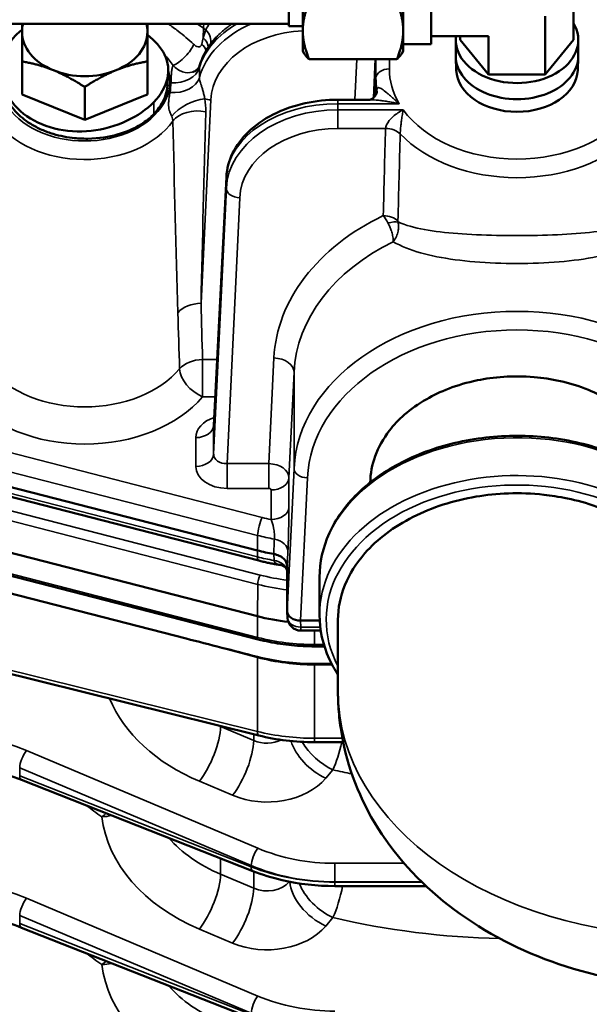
# Model space of a CAD drawing. Header units: inches. Extents: x 1 to 271, y 5 to 171.
# Tile 75 of 256: x 47.14 to 49.69, y 139.36 to 143.78. Entities that reach past the tile are written whole.
import ezdxf

# ---------------------------------------------------------------- set-up
doc = ezdxf.new("R2010")
doc.units = ezdxf.units.IN
doc.header["$LTSCALE"] = 8
doc.header["$MEASUREMENT"] = 0
for name, color, linetype, lineweight in [('Dimension (ANSI)', 7, 'Continuous', 25), ('Visible (ANSI)', 7, 'Continuous', 50), ('Visible Narrow (ANSI)', 7, 'Continuous', 35)]:
    doc.layers.add(name, color=color, linetype=linetype, lineweight=lineweight)
doc.styles.add('Dimension Text', font='tahoma.ttf')
doc.dimstyles.new('Dual Dimension', dxfattribs={"dimscale": 8, "dimtxt": 0.12, "dimasz": 0.098425, "dimexe": 0.125, "dimexo": 0.0625, "dimgap": 0.031496, "dimtad": 0, "dimtih": 1, "dimtoh": 1, "dimrnd": 1e-08, "dimzin": 4, "dimdsep": 46, "dimtxsty": 'Dimension Text', "dimcen": 0.09, "dimdle": 0.393701, "dimclrd": 256, "dimclre": 256, "dimclrt": 256, "dimadec": 0, "dimazin": 1, "dimtfac": 1, "dimtofl": 0, "dimtmove": 0, "dimatfit": 3, "dimfxl": 1, "dimtolj": 1, "dimtzin": 4, "dimlwd": -1, "dimlwe": -1, "dimarcsym": 0})

# ---------------------------------------------------------------- blocks, each defined once
blk = doc.blocks.new('*D8')
at = {"layer": 'Defpoints', "color": 0, "transparency": 16777216}
for p in [(31.1253, 157.8267), (31.1253, 142.633), (107.5398, 142.633)]:
    blk.add_point(p, dxfattribs=at)
at = {"layer": 'Dimension (ANSI)', "transparency": 16777216}
for p, q in [((31.1253, 143.133), (31.1253, 158.8267)), ((107.5398, 143.133), (107.5398, 158.8267)), ((31.9127, 157.8267), (64.5433, 157.8267)), ((106.7524, 157.8267), (74.1218, 157.8267))]:
    blk.add_line(p, q, dxfattribs=at)
for points in [[(31.9127, 157.9579), (31.9127, 157.6955), (31.1253, 157.8267)], [(106.7524, 157.9579), (106.7524, 157.6955), (107.5398, 157.8267)]]:
    blk.add_solid(points, dxfattribs=at)
at = {"layer": 'Dimension (ANSI)', "transparency": 16777216, "insert": (69.3326, 157.8267), "char_height": 0.96, "attachment_point": 5, "style": 'Dimension Text'}
blk.add_mtext('\\A1;{\\H3.0x;(}\\S76.41^ 1940.9 mm;{\\H3.0x;)}', dxfattribs=at)

msp = doc.modelspace()

# ---------------------------------------------------------------- linework, layer by layer
at = {"layer": 'Visible (ANSI)'}
for p, q in [((48.9838, 144.2318), (48.9838, 143.6693)), ((48.3458, 143.7495), (48.3458, 144.1515)), ((48.4078, 144.0314), (48.4078, 143.7295)), ((48.8578, 143.7295), (48.8578, 144.0314)), ((49.6218, 143.6889), (49.6218, 143.9505)), ((49.4948, 143.5333), (49.4948, 143.7949)), ((48.3458, 143.7605), (43.7408, 143.7605)), ((48.4078, 143.7495), (48.3458, 143.7495)), ((48.4078, 143.7295), (48.4078, 143.638)), ((48.8578, 143.638), (48.8578, 143.7295)), ((49.2408, 143.7051), (48.9838, 143.7051)), ((49.0931, 143.6163), (49.0931, 143.6889)), ((49.1138, 143.6889), (49.1138, 143.7051)), ((49.2408, 143.5333), (49.1138, 143.6889)), ((49.2408, 143.5333), (49.2408, 143.7051)), ((49.6218, 143.6889), (49.4948, 143.5333)), ((49.6426, 143.6163), (49.6426, 143.6889)), ((48.4078, 143.638), (48.4142, 143.627)), ((48.8578, 143.638), (48.8514, 143.627)), ((48.8578, 143.6693), (48.9838, 143.6693)), ((47.1493, 143.444), (47.1493, 143.5918)), ((47.7113, 143.444), (47.7113, 143.5918)), ((48.4357, 143.602), (48.8299, 143.602)), ((49.0957, 143.5522), (49.0932, 143.6104)), ((49.6399, 143.5522), (49.6424, 143.6104)), ((49.4948, 143.5333), (49.2408, 143.5333)), ((47.4303, 143.3293), (47.4303, 143.477)), ((47.4303, 143.3293), (47.1493, 143.444)), ((47.688, 143.4345), (47.4303, 143.3293)), ((47.7113, 143.444), (47.688, 143.4345)), ((48.5649, 143.4197), (48.7079, 143.4197)), ((48.8363, 143.3621), (48.8363, 143.3621)), ((47.2578, 143.3018), (47.2578, 143.3018)), ((48.0083, 141.9604), (48.0652, 143.073)), ((47.9557, 142.6844), (47.9557, 142.6844)), ((47.8435, 142.6158), (47.8435, 142.6158)), ((46.51, 141.834), (48.2041, 141.398)), ((48.3811, 141.8588), (48.3811, 141.8588)), ((48.2102, 141.3524), (46.4632, 141.8021)), ((48.2041, 141.1028), (46.4252, 141.5606)), ((48.2082, 140.9992), (46.4293, 141.4571)), ((47.885, 141.0028), (46.4252, 141.3785)), ((48.3379, 141.1256), (48.3379, 141.3273)), ((48.4828, 141.2779), (48.4828, 141.1082)), ((48.3394, 141.0953), (48.3379, 141.124)), ((48.3978, 141.0832), (48.4835, 141.0832)), ((48.4882, 141.0383), (48.3993, 141.0383)), ((48.2102, 140.5679), (46.4313, 141.0097)), ((48.5046, 140.9677), (48.4607, 140.9677)), ((48.5371, 140.8888), (48.4607, 140.8888)), ((48.4607, 140.5377), (48.4607, 140.5377)), ((48.5887, 140.5377), (48.4607, 140.5377)), ((47.7553, 140.4699), (47.7553, 140.4699)), ((48.1844, 139.9597), (47.1469, 140.3685)), ((47.5157, 140.2037), (47.5157, 140.2037)), ((48.5514, 139.8925), (48.5514, 139.8925)), ((48.9602, 139.8925), (48.5514, 139.8925)), ((47.7553, 139.807), (47.7553, 139.807)), ((47.9864, 139.7666), (47.9863, 139.7665)), ((48.1844, 139.2968), (47.1469, 139.7056))]:
    msp.add_line(p, q, dxfattribs=at)
for centre, radius, start, end in [((48.5431, 142.1759), 0.19, 237.6447, 237.6547), ((48.3993, 141.0983), 0.06, 182.9294, 270), ((48.5431, 140.1608), 0.19, 127.6834, 127.6838), ((48.5431, 139.4979), 0.19, 127.6834, 127.6838)]:
    msp.add_arc(centre, radius, start, end, dxfattribs=at)
for centre, major_axis, ratio, start_param, end_param in [((47.4303, 143.7242), (-0.281, 0), 0.707107, 6.099596, 6.283185), ((47.4303, 143.7242), (-0.281, 0), 0.707107, 0, 1.047198), ((47.4303, 143.7242), (0.281, 0), 0.707107, 5.235988, 6.283185), ((47.4303, 143.7242), (0.281, 0), 0.707107, 0, 0.18359), ((49.3678, 143.6889), (0.2747, 0), 0.707107, 3.057844, 6.673995), ((49.3678, 143.6163), (-0.2747, 0), 0.707107, 0, 3.141593), ((47.4303, 143.7242), (0.281, 0), 0.707107, 4.18879, 5.235988), ((49.3678, 143.5581), (0.2723, 0), 0.707107, 3.17194, 6.252838), ((48.6604, 143.4621), (0.0799, -0.0046), 0.730795, 0.000993, 0.003826), ((48.0684, 141.9608), (0.0601, 0.0033), 0.673273, 3.070397, 3.070942), ((48.4607, 141.8964), (0.75, 0), 0.707107, 4.363323, 4.465603), ((48.3979, 141.1256), (0.06, 0.0001), 0.707105, 3.140375, 4.709953), ((48.4607, 141.6011), (-0.75, 0), 0.707107, 1.22173, 1.413376), ((47.9261, 141.0826), (9.442, -2.4299), 0.008969, 4.71035, 4.744158), ((48.4283, 141.2878), (-0.6481, 0.0319), 0.613601, 1.248073, 1.650893), ((47.1689, 140.4243), (-0.022, -0.0558), 0.365844, 6.278673, 6.283185), ((47.1689, 139.7614), (-0.022, -0.0558), 0.365844, 6.278674, 6.283185)]:
    msp.add_ellipse(centre, major_axis=major_axis, ratio=ratio, start_param=start_param, end_param=end_param, dxfattribs=at)
for points, weights in [([(48.4357, 143.8571), (48.4078, 143.7887), (48.4078, 143.7295)], [1.08785887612, 1.08259182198, 1]), ([(48.8578, 143.7295), (48.8578, 143.7887), (48.8299, 143.8571)], [1, 1.08259182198, 1.08785887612]), ([(47.1493, 143.7242), (47.1493, 143.7432), (47.1493, 143.7605)], [1, 1.01323788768, 1.01724155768]), ([(47.1493, 143.5918), (47.1493, 143.671), (47.1493, 143.7242)], [1, 1.0379548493, 1]), ([(47.7113, 143.7605), (47.7113, 143.7432), (47.7113, 143.7242)], [1.01724155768, 1.01323788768, 1]), ([(47.7113, 143.7242), (47.7113, 143.671), (47.7113, 143.5918)], [1, 1.0379548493, 1]), ([(48.4078, 143.7295), (48.4078, 143.6703), (48.4357, 143.602)], [1, 1.08259182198, 1.08785887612]), ([(48.8299, 143.602), (48.8578, 143.6703), (48.8578, 143.7295)], [1.08785887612, 1.08259182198, 1]), ([(47.2898, 143.5522), (47.2246, 143.5788), (47.1493, 143.5918)], [1, 1.0379548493, 1]), ([(47.7113, 143.5918), (47.636, 143.5788), (47.5708, 143.5522)], [1, 1.0379548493, 1]), ([(48.4357, 143.602), (48.421, 143.6151), (48.4142, 143.627)], [1.08785887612, 1.08507536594, 1.06069608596]), ([(48.8514, 143.627), (48.8446, 143.6151), (48.8299, 143.602)], [1.06069608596, 1.08507536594, 1.08785887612]), ([(47.4303, 143.477), (47.355, 143.5255), (47.2898, 143.5522)], [1, 1.0379548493, 1]), ([(47.5708, 143.5522), (47.5056, 143.5255), (47.4303, 143.477)], [1, 1.0379548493, 1])]:
    msp.add_rational_spline(points, weights, degree=2, dxfattribs=at)
for points in [[(47.1493, 143.734), (47.1389, 143.7259), (47.1293, 143.7173), (47.1205, 143.7081)], [(47.1205, 143.7081), (47.0889, 143.6754), (47.0469, 143.5963), (47.0602, 143.4638), (47.1471, 143.3498), (47.2897, 143.281), (47.4598, 143.2712), (47.6242, 143.3179), (47.7085, 143.3766), (47.7401, 143.4094)], [(48.0196, 143.6998), (48.0166, 143.6966), (48.0138, 143.6935), (48.0112, 143.6904)], [(47.9453, 143.5717), (47.9453, 143.5718), (47.9453, 143.5718), (47.9453, 143.5718)], [(47.8008, 143.5136), (47.8008, 143.5136), (47.8008, 143.5137), (47.8008, 143.5137)], [(47.8047, 143.5397), (47.8035, 143.5216), (47.8023, 143.5034), (47.801, 143.4853)], [(47.918, 143.5452), (47.9183, 143.5454), (47.9186, 143.5455), (47.919, 143.5457)], [(48.7403, 143.4578), (48.7402, 143.4574), (48.7402, 143.457), (48.7402, 143.4566)], [(48.311, 141.3321), (48.311, 141.3321), (48.311, 141.3321), (48.311, 141.3321)], [(48.4607, 140.5377), (48.3759, 140.5377), (48.29, 140.5481), (48.2101, 140.5679)]]:
    msp.add_open_spline(points, degree=3, dxfattribs=at)
for points, knots in [([(47.7401, 143.4094), (47.7717, 143.4422), (47.8138, 143.5145), (47.8007, 143.6221), (47.7461, 143.6844), (47.7113, 143.7107)], [1.570796, 1.570796, 1.570796, 1.570796, 2.019595, 2.468394, 2.88904, 2.88904, 2.88904, 2.88904]), ([(47.9453, 143.5718), (47.9557, 143.6082), (47.974, 143.6433), (48.005, 143.6833), (48.0121, 143.6917), (48.0197, 143.6998)], [0, 0, 0, 0, 0.3705094, 0.3705094, 0.4716003, 0.4716003, 0.4716003, 0.4716003]), ([(47.9189, 143.5459), (47.9272, 143.5493), (47.9339, 143.5544), (47.9416, 143.5631), (47.9438, 143.567), (47.9451, 143.571), (47.9452, 143.5714), (47.9453, 143.5717)], [0, 0, 0, 0, 0.1085881, 0.1085881, 0.204629, 0.204629, 0.2144041, 0.2144041, 0.2144041, 0.2144041]), ([(47.06, 143.4949), (47.062, 143.4734), (47.0681, 143.4473), (47.0912, 143.4038), (47.1014, 143.3889), (47.1309, 143.3541), (47.1524, 143.3351), (47.1921, 143.3085), (47.208, 143.2995), (47.2416, 143.2833), (47.2593, 143.2762), (47.3084, 143.26), (47.3409, 143.2529), (47.397, 143.2461), (47.4204, 143.2449), (47.4954, 143.2456), (47.54, 143.2536), (47.6305, 143.2786), (47.6679, 143.2996), (47.7011, 143.3217), (47.7105, 143.3288), (47.7267, 143.3424), (47.7336, 143.3489), (47.7401, 143.3556)], [-1.18728, -1.18728, -1.18728, -1.18728, -1.058844, -1.058844, -0.988447, -0.988447, -0.885515, -0.885515, -0.824487, -0.824487, -0.763776, -0.763776, -0.661962, -0.661962, -0.59156, -0.59156, -0.435032, -0.435032, -0.192105, -0.192105, -0.087826, -0.087826, 0, 0, 0, 0]), ([(47.7401, 143.3556), (47.7466, 143.3624), (47.7526, 143.3693), (47.7647, 143.385), (47.7705, 143.3937), (47.7885, 143.4253), (47.7989, 143.453), (47.801, 143.4853)], [-1.6526108, -1.6526108, -1.6526108, -1.6526108, -1.5755417, -1.5755417, -1.4840962, -1.4840962, -1.253514, -1.253514, -1.253514, -1.253514]), ([(48.0652, 143.073), (48.0671, 143.1094), (48.0768, 143.146), (48.1099, 143.2143), (48.1339, 143.2467), (48.1945, 143.3055), (48.2326, 143.3322), (48.3186, 143.3759), (48.3679, 143.3929), (48.4661, 143.4143), (48.5157, 143.4197), (48.5649, 143.4197)], [0, 0, 0, 0, 0.361698, 0.361698, 0.729808, 0.729808, 1.123558, 1.123558, 1.530662, 1.530662, 1.9052, 1.9052, 1.9052, 1.9052]), ([(48.707, 143.4197), (48.7071, 143.4197), (48.7071, 143.4197), (48.7078, 143.4198), (48.7091, 143.4201), (48.7133, 143.4214), (48.7165, 143.4228), (48.7234, 143.4274), (48.7269, 143.4305), (48.7339, 143.4387), (48.7369, 143.4442), (48.7396, 143.4524), (48.7401, 143.4555), (48.7403, 143.4576)], [0.0327084, 0.0327084, 0.0327084, 0.0327084, 0.0348843, 0.0348843, 0.074733, 0.074733, 0.1264173, 0.1264173, 0.1756508, 0.1756508, 0.2424259, 0.2424259, 0.2859485, 0.2859485, 0.2859485, 0.2859485]), ([(48.7101, 141.703), (48.7107, 141.7428), (48.7181, 141.7825), (48.7465, 141.8611), (48.768, 141.8996), (48.8325, 141.9825), (48.886, 142.0332), (49.0209, 142.1101), (49.0967, 142.1421), (49.2614, 142.1757), (49.3481, 142.1842), (49.5185, 142.1693), (49.603, 142.1529), (49.7524, 142.0919), (49.822, 142.0532), (49.9173, 141.9653), (49.9591, 141.9187), (50.0122, 141.8071), (50.0247, 141.7551), (50.0255, 141.703)], [-18.841283, -18.841283, -18.841283, -18.841283, -15.983922, -15.983922, -12.994557, -12.994557, -9.132275, -9.132275, -6.239027, -6.239027, -4.07991, -4.07991, -2.461946, -2.461946, -1.248865, -1.248865, -0.560636, -0.560636, -0.017902, -0.017902, -0.017902, -0.017902]), ([(48.0079, 141.9584), (48.0079, 141.9584), (48.0079, 141.9584), (48.008, 141.9588), (48.0082, 141.9595), (48.0083, 141.9603)], [0.27191145, 0.27191145, 0.27191145, 0.27191145, 0.2873361, 0.2873361, 0.33794796, 0.33794796, 0.33794796, 0.33794796]), ([(48.4828, 141.2779), (48.4828, 141.3447), (48.4976, 141.4114), (48.5551, 141.5386), (48.5983, 141.5989), (48.7089, 141.7076), (48.777, 141.7556), (48.9308, 141.8342), (49.0168, 141.8646), (49.1977, 141.9044), (49.2926, 141.9138), (49.4818, 141.9109), (49.576, 141.8985), (49.7544, 141.853), (49.8386, 141.8199), (49.9882, 141.7361), (50.0536, 141.6854), (50.1585, 141.5715), (50.1982, 141.5084), (50.2256, 141.4346), (50.2282, 141.4271), (50.2306, 141.4197)], [0, 0, 0, 0, 0.309686, 0.309686, 0.624191, 0.624191, 0.945357, 0.945357, 1.269023, 1.269023, 1.592972, 1.592972, 1.916869, 1.916869, 2.240822, 2.240822, 2.564339, 2.564339, 2.884774, 2.884774, 2.920348, 2.920348, 2.920348, 2.920348]), ([(48.5653, 141.087), (48.5653, 141.1394), (48.5759, 141.1919), (48.6168, 141.2928), (48.647, 141.3408), (48.7422, 141.4491), (48.8155, 141.5046), (48.9871, 141.5914), (49.0828, 141.6223), (49.2757, 141.6545), (49.3788, 141.6599), (49.5488, 141.6413), (49.6323, 141.6276), (49.7969, 141.5687), (49.8624, 141.5359), (49.9198, 141.497)], [0.000001, 0.000001, 0.000001, 0.000001, 0.565205, 0.565205, 1.131561, 1.131561, 1.943411, 1.943411, 2.736109, 2.736109, 3.443767, 3.443767, 3.828869, 3.828869, 4.120368, 4.120368, 4.120368, 4.120368]), ([(48.311, 141.3321), (48.3041, 141.3331), (48.2973, 141.3342), (48.2837, 141.3365), (48.277, 141.3377), (48.2635, 141.3403), (48.2567, 141.3417), (48.2433, 141.3445), (48.2367, 141.346), (48.2234, 141.3491), (48.2168, 141.3507), (48.2102, 141.3524)], [4.9185175, 4.9185175, 4.9185175, 4.9185175, 4.947105, 4.947105, 4.9756924, 4.9756924, 5.0042799, 5.0042799, 5.0328674, 5.0328674, 5.0614548, 5.0614548, 5.0614548, 5.0614548]), ([(48.2774, 141.3821), (48.286, 141.3806), (48.2941, 141.378), (48.3015, 141.3746), (48.3089, 141.3712), (48.3155, 141.3669), (48.3209, 141.362), (48.3226, 141.3606), (48.324, 141.3591), (48.3253, 141.3577), (48.3294, 141.3532), (48.3319, 141.349), (48.3335, 141.3457), (48.3364, 141.3398), (48.3379, 141.3335), (48.3379, 141.3273)], [0, 0, 0, 0, 0.0671588, 0.0671588, 0.0671588, 0.1342722, 0.1342722, 0.1342722, 0.1544756, 0.1544756, 0.1544756, 0.2178133, 0.2178133, 0.2178133, 0.3300523, 0.3300523, 0.3300523, 0.3300523]), ([(48.3379, 141.3073), (48.3377, 141.3077), (48.3376, 141.308), (48.3361, 141.3119), (48.3339, 141.3159), (48.3273, 141.324), (48.3225, 141.3276), (48.3149, 141.3313), (48.3119, 141.332), (48.311, 141.3321)], [0.0477977, 0.0477977, 0.0477977, 0.0477977, 0.0539326, 0.0539326, 0.111519, 0.111519, 0.1901116, 0.1901116, 0.2532515, 0.2532515, 0.2532515, 0.2532515]), ([(48.4828, 141.1082), (48.4828, 141.0414), (48.4976, 140.9747), (48.5372, 140.8872), (48.5503, 140.8633), (48.5653, 140.8401)], [0, 0, 0, 0, 0.309686, 0.309686, 0.4295617, 0.4295617, 0.4295617, 0.4295617]), ([(50.5678, 139.4369), (50.4004, 139.4374), (50.2327, 139.4317), (49.8813, 139.454), (49.6953, 139.4913), (49.3564, 139.6142), (49.1981, 139.6996), (48.929, 139.9092), (48.8134, 140.0358), (48.6523, 140.3066), (48.5994, 140.4523), (48.5728, 140.633), (48.5694, 140.6657), (48.5667, 140.7107), (48.5661, 140.723), (48.5656, 140.743), (48.5654, 140.7508), (48.5653, 140.7605), (48.5653, 140.7624), (48.5653, 140.7653), (48.5653, 140.7663), (48.5652, 140.8292), (48.5653, 140.8605), (48.5653, 140.967), (48.5653, 141.027), (48.5653, 141.087)], [0, 0, 0, 0, 1.275394, 1.275394, 2.684187, 2.684187, 4.052678, 4.052678, 5.38958, 5.38958, 6.60178, 6.60178, 6.866667, 6.866667, 6.965931, 6.965931, 7.028434, 7.028434, 7.044059, 7.044059, 7.051871, 7.051871, 7.551875, 7.551875, 8.198677, 8.198677, 8.198677, 8.198677]), ([(48.4607, 140.9677), (48.4435, 140.9677), (48.4263, 140.9682), (48.3921, 140.9699), (48.375, 140.9711), (48.341, 140.9745), (48.3241, 140.9766), (48.2905, 140.9817), (48.2738, 140.9846), (48.2408, 140.9913), (48.2244, 140.9951), (48.2082, 140.9992)], [4.712389, 4.712389, 4.712389, 4.712389, 4.7822022, 4.7822022, 4.8520153, 4.8520153, 4.9218285, 4.9218285, 4.9916417, 4.9916417, 5.0614548, 5.0614548, 5.0614548, 5.0614548]), ([(47.1466, 140.3686), (47.0599, 140.4028), (46.9635, 140.428), (46.7668, 140.4565), (46.664, 140.4601), (46.5006, 140.4486), (46.4373, 140.4398), (46.3764, 140.4269)], [0.000665, 0.000665, 0.000665, 0.000665, 0.769438, 0.769438, 1.534456, 1.534456, 2.021779, 2.021779, 2.021779, 2.021779]), ([(48.5514, 139.8925), (48.4718, 139.8925), (48.3913, 139.9017), (48.2703, 139.9297), (48.2261, 139.9433), (48.1843, 139.9598)], [0, 0, 0, 0, 0.6063472, 0.6063472, 0.9706829, 0.9706829, 0.9706829, 0.9706829]), ([(47.1466, 139.7057), (47.0599, 139.7399), (46.9635, 139.7651), (46.7668, 139.7936), (46.664, 139.7972), (46.5006, 139.7857), (46.4373, 139.7769), (46.3764, 139.764)], [0.000658, 0.000658, 0.000658, 0.000658, 0.769449, 0.769449, 1.53447, 1.53447, 2.021779, 2.021779, 2.021779, 2.021779])]:
    msp.add_open_spline(points, degree=3, knots=knots, dxfattribs=at)
at = {"layer": 'Visible Narrow (ANSI)'}
for p, q in [((47.9344, 143.7605), (47.9628, 143.7405)), ((47.9628, 143.7405), (47.9619, 143.6979)), ((48.369, 143.726), (48.369, 143.726)), ((48.3496, 143.7235), (48.3496, 143.7235)), ((48.0392, 143.6714), (48.0392, 143.6712)), ((48.1879, 143.6741), (48.1879, 143.6741)), ((48.6497, 143.602), (48.641, 143.4197)), ((48.7241, 143.4282), (48.7324, 143.602)), ((48.7358, 143.602), (48.7358, 143.5171)), ((48.7957, 143.5581), (48.7957, 143.602)), ((48.7358, 143.5171), (48.7318, 143.4364)), ((47.9516, 142.5067), (47.9951, 143.4189)), ((48.5649, 143.4197), (48.5649, 143.4022)), ((47.7401, 143.3556), (47.7401, 143.4094)), ((48.5649, 143.4022), (48.8399, 143.4022)), ((48.5649, 143.3745), (48.5649, 143.4022)), ((48.858, 143.3745), (48.5649, 143.3745)), ((48.5649, 143.2912), (48.5649, 143.3745)), ((48.5649, 143.2912), (48.7784, 143.2912)), ((48.0082, 141.9589), (48.0652, 143.0714)), ((48.0652, 143.0714), (48.0652, 143.0228)), ((48.0652, 143.0228), (48.0082, 141.8298)), ((48.0682, 141.7874), (48.1251, 142.9804)), ((48.1183, 142.9809), (48.1183, 142.9809)), ((48.5424, 142.5866), (48.5424, 142.5866)), ((48.0233, 142.2541), (47.9585, 142.2541)), ((47.9585, 142.0874), (47.9585, 142.2541)), ((48.2785, 142.2614), (48.2559, 141.7874)), ((48.3458, 141.7238), (48.3684, 142.1978)), ((48.3684, 141.7658), (48.3684, 142.1978)), ((48.6014, 142.2095), (48.6014, 142.2094)), ((47.9585, 142.0874), (48.0148, 142.0874)), ((48.2258, 141.5461), (46.4747, 141.9967)), ((48.0082, 141.8298), (48.0082, 141.9589)), ((46.5068, 141.9024), (48.2052, 141.4653)), ((47.9283, 141.9043), (47.9283, 141.7752)), ((48.3792, 141.8501), (48.3792, 141.8501)), ((48.2046, 141.3692), (46.5085, 141.8058)), ((48.2559, 141.7874), (48.0682, 141.7874)), ((48.0682, 141.7874), (48.0682, 141.6763)), ((48.2559, 141.7874), (48.2559, 141.6763)), ((48.2165, 141.2877), (46.4376, 141.7455)), ((48.3684, 141.7658), (48.3379, 141.1256)), ((46.427, 141.7036), (48.2059, 141.2457)), ((48.3458, 141.5913), (48.3458, 141.7238)), ((48.3978, 141.0832), (48.4284, 141.7234)), ((48.0682, 141.6763), (48.2559, 141.6763)), ((48.2658, 141.6692), (48.2658, 141.5367)), ((48.2054, 141.0081), (46.4264, 141.4659)), ((48.2041, 141.398), (48.2052, 141.4653)), ((48.2046, 141.3692), (48.2041, 141.398)), ((48.2774, 141.3821), (48.2788, 141.3532)), ((48.2059, 141.2457), (48.2041, 141.1028)), ((48.2041, 141.1028), (48.2054, 141.0081)), ((48.3993, 141.0545), (48.3978, 141.0832)), ((48.3993, 141.0545), (48.3993, 141.0383)), ((48.486, 141.0545), (48.3993, 141.0545)), ((48.4607, 141.0383), (48.4607, 140.9763)), ((48.2041, 140.5862), (46.4252, 141.0281)), ((47.885, 141.0028), (48.2041, 140.9178)), ((48.4607, 140.9677), (48.4607, 140.9763)), ((48.5021, 140.9763), (48.4607, 140.9763)), ((48.2041, 140.9178), (48.2041, 140.5862)), ((48.4607, 140.8888), (48.4607, 140.8849)), ((48.4607, 140.8849), (48.5391, 140.8849)), ((48.4607, 140.5553), (48.4607, 140.8849)), ((48.0392, 140.6103), (48.0392, 140.6086)), ((48.1879, 140.5458), (48.0392, 140.6086)), ((48.1879, 140.5734), (48.1879, 140.5458)), ((48.4607, 140.5377), (48.4607, 140.5553)), ((48.5852, 140.5553), (48.4607, 140.5553)), ((48.2064, 140.0622), (47.1689, 140.5005)), ((47.1389, 140.4229), (48.1764, 139.9845)), ((47.1389, 140.3876), (47.1389, 140.4229)), ((48.5108, 140.3761), (48.5431, 140.414)), ((48.1764, 139.9788), (47.1389, 140.3876)), ((47.9442, 140.3627), (48.0929, 140.2999)), ((48.0392, 140.0169), (48.0392, 139.9457)), ((48.1764, 139.9845), (48.1764, 139.9788)), ((48.5514, 139.9945), (48.5514, 139.9112)), ((48.8617, 139.9945), (48.5514, 139.9945)), ((48.1879, 139.8829), (48.0392, 139.9457)), ((48.1879, 139.9584), (48.1879, 139.8829)), ((48.5514, 139.9112), (48.9406, 139.9112)), ((48.5514, 139.9101), (48.5514, 139.9112)), ((48.5514, 139.8925), (48.5514, 139.9101)), ((48.9417, 139.9101), (48.5514, 139.9101)), ((48.2064, 139.3993), (47.1689, 139.8376)), ((47.1389, 139.76), (48.1764, 139.3216)), ((47.1389, 139.7247), (47.1389, 139.76)), ((48.5108, 139.7132), (48.5431, 139.7511)), ((48.1764, 139.3159), (47.1389, 139.7247)), ((47.9442, 139.6998), (48.0929, 139.637))]:
    msp.add_line(p, q, dxfattribs=at)
for centre, major_axis, ratio, start_param, end_param in [((48.4349, 143.4485), (-0.5, 0), 0.728836, 5.255587, 6.090502), ((48.4349, 143.4979), (0.5, 0), 0.685377, 2.268403, 2.947754), ((48.1818, 143.8877), (-0.179, -0.2531), 0.5, 5.545876, 5.632799), ((48.2667, 143.9478), (0.43, -0.0062), 0.689084, 3.937228, 3.970465), ((47.9184, 143.6943), (0.0724, -0.034), 0.805257, 0.144403, 1.149285), ((48.4349, 143.4076), (0.44, 0), 0.731799, 1.632333, 3.106686), ((48.5431, 143.7819), (-0.1445, -0.1234), 0.578466, 5.682079, 5.682084), ((49.5419, 141.6005), (-1.5074, 2.2054), 0.239218, 0.19021, 0.225492), ((47.9054, 143.6599), (0.0766, -0.0231), 0.782581, 0.286127, 1.001536), ((48.3842, 143.2755), (-0.69, 0), 0.738599, 5.243656, 5.244054), ((47.9442, 143.8332), (-0.0739, 0.175), 0.341155, 3.86792, 3.8688), ((47.862, 143.6305), (0.056, 0.0572), 0.313049, 3.754671, 5.698275), ((47.8981, 143.6314), (-0.0783, 0.0164), 0.758323, 3.553156, 4.076261), ((47.4303, 143.505), (-0.3821, 0), 0.707107, 6.086965, 9.62254), ((47.8265, 143.5802), (0.12, -0.0001), 0.705271, 4.633258, 6.089854), ((48.7957, 143.5156), (-0.06, 0), 0.707107, 4.712389, 6.248279), ((49.3678, 143.5581), (-0.5721, 0), 0.707107, 0, 0.395659), ((47.8263, 143.5346), (0.12, -0.0007), 0.691158, 4.59969, 6.094711), ((49.3678, 143.5171), (-0.632, 0), 0.707107, 0, 0.113402), ((48.6604, 143.4621), (0.0799, -0.0046), 0.730795, 0.003826, 0.15391), ((47.9153, 143.3518), (-0.1074, -0.0536), 0.453215, 3.985384, 5.534), ((47.9951, 143.4598), (0.0599, -0.0029), 0.681583, 4.28535, 4.744902), ((48.3842, 143.2755), (-0.69, 0), 0.738599, 6.074524, 6.074562), ((47.9328, 143.2891), (-0.12, -0.0021), 0.669509, 4.362554, 5.805995), ((48.3842, 143.0296), (0.69, 0), 0.675615, 2.212533, 2.212543), ((48.5649, 143.0595), (0.5, 0), 0.685377, 1.570796, 3.106686), ((48.5649, 143.0101), (-0.5, 0), 0.728836, 4.712389, 6.248279), ((49.3678, 143.5581), (-0.5721, 0), 0.707107, 0.470866, 2.670727), ((47.4303, 143.4641), (0.442, 0), 0.707107, 3.584812, 5.818832), ((47.5074, 143.33), (-0.1887, 0.0219), 0.679562, 3.568837, 3.568964), ((48.3842, 143.0296), (0.69, 0), 0.675615, 2.33079, 2.330827), ((49.3678, 142.0377), (2.69, 0), 0.731799, 2.451408, 2.451427), ((47.5074, 143.33), (0.109, -0.1556), 0.471826, 1.210582, 1.210705), ((48.5649, 142.9692), (0.44, 0), 0.731799, 1.570796, 3.106686), ((48.7784, 143.2366), (0.08, -0.002), 0.681882, 0.613521, 1.58805), ((47.9442, 143.1703), (-0.0739, 0.175), 0.341155, 5.117982, 5.117988), ((49.3678, 143.5171), (0.632, 0), 0.707107, 3.737214, 5.687564), ((48.5649, 143.1033), (-0.44, 0), 0.682414, 5.849802, 5.851453), ((48.1251, 143.0699), (-0.0599, 0.0031), 0.730909, 0.00111, 0.036167), ((48.1251, 143.0699), (-0.0599, 0.0031), 0.730909, 6.235997, 6.238441), ((48.1251, 143.0699), (0.0599, -0.0031), 0.730909, 2.442176, 2.450633), ((48.1251, 143.0214), (-0.0599, 0.0029), 0.681583, 0.033731, 1.603309), ((48.3842, 142.6126), (-0.69, 0), 0.738599, 5.367704, 5.367708), ((48.3842, 142.6126), (-0.69, 0), 0.738599, 5.632464, 5.632471), ((49.3678, 142.2336), (-1.09, 0), 0.731799, 5.294414, 6.248279), ((48.7686, 142.8453), (0.08, -0.002), 0.681885, 0.626843, 1.587767), ((48.7693, 142.8409), (0.0761, 0.0246), 0.249606, 0.460359, 1.223229), ((48.839, 142.8733), (-0.00185, 0.008), 0.556949, 1.134661, 1.67912), ((49.3678, 142.1722), (1, 0), 0.734022, 2.158602, 3.106686), ((48.3842, 142.3667), (0.69, 0), 0.675615, 2.238774, 2.238775), ((48.3842, 142.3667), (0.69, 0), 0.675615, 2.474051, 2.474055), ((48.3842, 142.0793), (0.88, 0), 0.731799, 2.231413, 2.231414), ((48.5431, 142.4561), (-0.1445, -0.1234), 0.578466, 4.27121, 4.271254), ((47.9516, 142.4249), (0.12, 0.0033), 0.681861, 1.552069, 2.595991), ((49.3678, 141.7403), (-1, 0), 0.730318, 3.176499, 6.248279), ((49.3678, 141.6994), (0.94, 0), 0.731799, 0.034907, 3.106686), ((49.3678, 140.5823), (-2.5, 0), 0.733676, 4.903421, 4.90343), ((47.9585, 142.1723), (0.12, 0.0033), 0.681864, 1.552313, 2.584922), ((48.2785, 142.2), (0.0899, -0.0043), 0.681583, 0.033731, 1.603309), ((47.4303, 142.3919), (-0.495, 0), 0.707107, 0.537495, 2.604098), ((47.9585, 142.1723), (-0.0918, 0.0773), 0.6074, 0.508097, 2.043987), ((47.4303, 142.31), (0.6149, 0), 0.707107, 3.679088, 5.74569), ((48.0684, 141.9042), (-0.1401, 0.0002), 0.707105, 5.143333, 6.284403), ((47.9283, 141.9609), (0.08, 0), 0.707107, 4.712389, 6.248279), ((48.0684, 141.9608), (0.0601, 0.0033), 0.673273, 3.070942, 3.106564), ((47.9442, 141.8445), (-0.0739, 0.175), 0.341155, 4.998588, 4.998631), ((49.3678, 141.2779), (0.885, 0), 0.707107, 0.228653, 3.141593), ((47.9283, 141.8318), (0.08, 0), 0.707107, 4.712389, 6.248279), ((48.0684, 141.8319), (-0.06, -0.0048), 0.737728, 6.223104, 7.792683), ((48.2558, 141.7258), (-0.0899, 0.0038), 0.684505, 3.17179, 4.741368), ((49.3678, 141.1082), (-0.885, 0), 0.707107, 3.702851, 6.283185), ((48.0684, 141.7754), (0.1401, 0.0002), 0.707105, 3.140375, 4.709953), ((48.4284, 141.7644), (-0.0599, 0.0029), 0.681583, 0.033731, 1.603309), ((49.3678, 141.087), (-0.855, 0), 0.707107, 3.812458, 6.635442), ((48.2658, 141.7258), (0.08, 0), 0.707107, 4.712389, 6.248279), ((48.2558, 141.6692), (0.01, 0), 0.707105, 6.281967, 7.851546), ((48.2658, 141.5933), (0.08, 0), 0.707107, 4.712389, 6.248279), ((48.2258, 141.5036), (0.015, 0.0581), 0.241845, 0.816479, 2.352369), ((48.4607, 142.0024), (-0.6868, 0), 0.707107, 1.22173, 1.283203), ((48.4607, 141.9615), (0.7468, 0), 0.707107, 4.363323, 4.468633), ((48.2611, 141.3961), (0.0799, -0.0038), 0.687128, 0.033973, 1.360061), ((48.4607, 141.8666), (-0.7485, 0), 0.707107, 1.22173, 1.325393), ((48.2252, 141.4105), (-0.015, -0.0581), 0.241845, 5.563775, 6.283185), ((48.2594, 141.2963), (0.0799, 0.0041), 0.725666, 0.155231, 1.288568), ((48.2165, 141.2658), (0.0077, 0.03), 0.241845, 0.816479, 2.361096), ((48.4607, 141.762), (-0.7138, 0), 0.707107, 1.22173, 1.397915), ((48.4607, 141.7407), (0.7448, 0), 0.707107, 4.363323, 4.546769), ((48.3993, 141.0983), (-0.0599, -0.0031), 0.730909, 0, 1.533411), ((48.216, 141.0293), (-0.0077, -0.03), 0.241845, 5.555048, 6.283185), ((48.4607, 141.504), (-0.7464, 0), 0.707107, 1.22173, 1.570796), ((48.2452, 140.9976), (0.0309, 0.116), 0.233383, 2.355466, 2.389274), ((48.4607, 141.4308), (0.75, 0), 0.727849, 4.363323, 4.712389), ((48.2479, 141.1071), (-0.31, 0), 0.682414, 1.72844, 1.728658), ((48.3842, 140.9204), (0.88, 0), 0.731799, 3.435469, 4.18879), ((46.6639, 139.8604), (-1.01, 0), 0.731799, 4.18879, 5.014023), ((47.9442, 140.4923), (-0.0739, -0.175), 0.341155, 0.891524, 2.432092), ((48.3842, 141.05), (-0.69, 0), 0.738599, 1.03159, 1.047198), ((48.0929, 140.4295), (-0.0739, -0.175), 0.341155, 0.891524, 2.432092), ((48.2479, 140.6259), (-0.12, 0), 0.770896, 1.047198, 2.141463), ((48.2247, 140.6261), (-0.0145, -0.0582), 0.250272, 5.52679, 6.277569), ((48.4607, 141.0686), (-0.75, 0), 0.684389, 1.22173, 1.570796), ((47.1689, 140.4596), (0.0234, 0.0553), 0.341155, 0.891524, 2.432092), ((47.9492, 140.5194), (-0.0701, 0.1658), 0.341155, 4.499936, 4.500123), ((48.5108, 140.5057), (0.1445, -0.1234), 0.578466, 3.864213, 5.171178), ((48.5431, 140.5436), (-0.1445, 0.1234), 0.578466, 1.005221, 2.029585), ((48.5431, 140.5436), (-0.0436, -0.1849), 0.209193, 0.844895, 1.588127), ((49.3678, 142.2878), (2.69, 0), 0.731799, 4.400806, 4.433663), ((47.1689, 140.4243), (-0.022, -0.0558), 0.365844, 5.565043, 6.278673), ((48.2479, 140.4963), (0.31, 0), 0.731799, 4.18879, 5.72468), ((49.3678, 141.6249), (2.69, 0), 0.731799, 3.911818, 3.948674), ((47.5074, 140.3326), (0.109, 0.1556), 0.471826, 4.119785, 4.265274), ((47.5074, 140.3326), (-0.1887, -0.0219), 0.679562, 1.492207, 1.725115), ((48.3842, 140.2575), (0.88, 0), 0.731799, 3.226195, 4.18879), ((48.3842, 140.0908), (0.87, 0), 0.731799, 2.960976, 2.960982), ((48.3842, 140.3871), (-0.69, 0), 0.738599, 0.577694, 1.047198), ((48.2064, 140.0213), (0.0234, 0.0553), 0.341155, 0.891524, 2.432092), ((48.5514, 140.4995), (-0.69, 0), 0.731799, 1.047198, 1.570796), ((48.5514, 140.4586), (0.75, 0), 0.729824, 4.18879, 4.712389), ((48.2064, 140.0156), (-0.022, -0.0558), 0.365844, 5.565043, 6.278671), ((48.5514, 140.4233), (-0.75, 0), 0.684389, 1.047198, 1.570796), ((46.6639, 139.1975), (-1.01, 0), 0.731799, 4.18879, 5.014023), ((47.9442, 139.8294), (-0.0739, -0.175), 0.341155, 0.891524, 2.432092), ((48.2064, 140.0156), (0.022, 0.0558), 0.365844, 3.870864, 3.870905), ((48.0929, 139.7666), (-0.0739, -0.175), 0.341155, 0.891524, 2.432092), ((48.2479, 139.963), (-0.12, 0), 0.770896, 1.047198, 2.560736), ((48.5108, 139.8428), (0.1445, -0.1234), 0.578466, 3.634378, 5.171178), ((48.5431, 139.8807), (-0.1445, 0.1234), 0.578466, 0.814444, 2.029585), ((48.5431, 139.8807), (-0.0436, -0.1849), 0.209193, 0.844895, 1.683649), ((47.1689, 139.7967), (0.0234, 0.0553), 0.341155, 0.891524, 2.432092), ((48.3842, 139.4346), (0.69, 0), 0.675615, 2.138412, 2.138447), ((49.3678, 141.6249), (2.69, 0), 0.731799, 4.400806, 4.683909), ((47.1689, 139.7614), (-0.022, -0.0558), 0.365844, 5.565043, 6.278674), ((48.2479, 139.8334), (0.31, 0), 0.731799, 4.18879, 5.72468), ((49.3678, 140.962), (2.69, 0), 0.731799, 3.911818, 3.948674), ((47.5074, 139.6697), (0.109, 0.1556), 0.471826, 4.119785, 4.265274), ((47.5074, 139.6697), (-0.1887, -0.0219), 0.679562, 1.492207, 1.725115), ((48.3842, 139.5946), (0.88, 0), 0.731799, 3.226195, 4.18879), ((48.3842, 139.7242), (-0.69, 0), 0.738599, 0.577694, 1.047198), ((48.2064, 139.3584), (0.0234, 0.0553), 0.341155, 0.891524, 2.432092), ((48.5514, 139.8366), (-0.69, 0), 0.731799, 1.047198, 1.570796)]:
    msp.add_ellipse(centre, major_axis=major_axis, ratio=ratio, start_param=start_param, end_param=end_param, dxfattribs=at)
for points, knots in [([(47.9185, 143.6685), (47.896, 143.6905), (47.8578, 143.7218), (47.8195, 143.7498), (47.8045, 143.7605)], [-0.8836879, -0.8836879, -0.8836879, -0.8836879, -0.6312057, -0.4697768, -0.4697768, -0.4697768, -0.4697768]), ([(48.0196, 143.6999), (48.0205, 143.7008), (48.0214, 143.7018), (48.0223, 143.7027), (48.0348, 143.7158), (48.049, 143.7286), (48.0646, 143.7409), (48.0674, 143.743), (48.0702, 143.7452), (48.0731, 143.7474), (48.079, 143.7518), (48.0851, 143.7561), (48.0914, 143.7604), (48.0915, 143.7604), (48.0915, 143.7605), (48.0916, 143.7605)], [0.279025, 0.279025, 0.279025, 0.279025, 0.2936918, 0.2936918, 0.2936918, 0.4970698, 0.4970698, 0.4970698, 0.5333764, 0.5333764, 0.5333764, 0.6080572, 0.6080572, 0.6080572, 0.6089289, 0.6089289, 0.6089289, 0.6089289]), ([(47.9547, 143.6694), (47.9534, 143.6631), (47.9473, 143.656), (47.9326, 143.6575), (47.923, 143.6641), (47.9185, 143.6685)], [0, 0, 0, 0, 0.0751687, 0.1252811, 0.1753935, 0.1753935, 0.1753935, 0.1753935]), ([(47.8265, 143.5736), (47.8263, 143.5732), (47.8261, 143.5728), (47.8256, 143.5719), (47.8254, 143.5714), (47.8247, 143.5699), (47.8242, 143.5688), (47.8234, 143.5664), (47.823, 143.5651), (47.8223, 143.5623), (47.822, 143.5609), (47.8206, 143.5544), (47.8199, 143.5485), (47.8191, 143.5405), (47.819, 143.539), (47.8184, 143.532), (47.8181, 143.5262), (47.8176, 143.5144), (47.8174, 143.5085), (47.8171, 143.5003), (47.817, 143.4981), (47.8169, 143.4959)], [0.2906725, 0.2906725, 0.2906725, 0.2906725, 0.3030098, 0.3030098, 0.3163727, 0.3163727, 0.3430985, 0.3430985, 0.3698243, 0.3698243, 0.3965501, 0.3965501, 0.4835077, 0.4835077, 0.5034533, 0.5034533, 0.5730127, 0.5730127, 0.6391272, 0.6391272, 0.6638082, 0.6638082, 0.6638082, 0.6638082]), ([(47.8265, 143.5736), (47.8392, 143.5603), (47.8687, 143.5405), (47.9011, 143.5396), (47.9162, 143.5446), (47.918, 143.5452)], [-0.1753935, -0.1753935, -0.1753935, -0.1753935, -0.1252811, -0.0751687, -0.0683855, -0.0683855, -0.0683855, -0.0683855]), ([(47.9685, 143.4238), (47.9673, 143.4306), (47.9646, 143.4438), (47.9601, 143.4614), (47.9554, 143.4767), (47.9508, 143.4896), (47.9458, 143.504), (47.944, 143.5127), (47.9441, 143.5183)], [-0.5804618, -0.5804618, -0.5804618, -0.5804618, -0.4975387, -0.4146156, -0.3316925, -0.2487694, -0.1658462, 0, 0, 0, 0]), ([(48.8399, 143.4022), (48.8399, 143.4022), (48.8398, 143.4023), (48.8345, 143.4069), (48.8245, 143.4159), (48.8102, 143.4287), (48.7969, 143.4404), (48.7803, 143.4546), (48.7621, 143.4687), (48.7455, 143.4768), (48.7402, 143.4719), (48.7398, 143.4665)], [-0.0009779, -0.0009779, -0.0009779, -0.0009779, 0, 0, 0.0732543, 0.1465085, 0.2197628, 0.2930171, 0.4395256, 0.5860341, 0.7325427, 0.7325427, 0.7325427, 0.7325427]), ([(47.8123, 143.4522), (47.8112, 143.4455), (47.8101, 143.439), (47.8081, 143.4259), (47.8073, 143.4193), (47.8067, 143.4125), (47.8067, 143.412), (47.8062, 143.4056), (47.8061, 143.4001), (47.8063, 143.3947), (47.8063, 143.3944), (47.8065, 143.3893), (47.807, 143.3847), (47.8079, 143.38), (47.8079, 143.3796), (47.8089, 143.3747), (47.81, 143.3707), (47.8113, 143.3667), (47.8114, 143.3665), (47.8128, 143.3623), (47.8143, 143.3587), (47.8173, 143.3519), (47.8188, 143.3487), (47.8202, 143.3457)], [0, 0, 0, 0, 0.0759425, 0.0759425, 0.158424, 0.158424, 0.1658462, 0.1658462, 0.244119, 0.244119, 0.2487694, 0.2487694, 0.3235148, 0.3235148, 0.3316925, 0.3316925, 0.4096729, 0.4096729, 0.4146156, 0.4146156, 0.4975387, 0.4975387, 0.5804618, 0.5804618, 0.5804618, 0.5804618]), ([(48.7079, 143.4197), (48.72, 143.4197), (48.7403, 143.4183), (48.7695, 143.4146), (48.7923, 143.4111), (48.8157, 143.4069), (48.8316, 143.4038), (48.8397, 143.4022), (48.8398, 143.4022), (48.8399, 143.4022)], [-0.4357714, -0.4357714, -0.4357714, -0.4357714, -0.2930171, -0.2197628, -0.1465085, -0.0732543, 0, 0, 0.0009779, 0.0009779, 0.0009779, 0.0009779]), ([(48.858, 143.3745), (48.8579, 143.3745), (48.8579, 143.3745), (48.8417, 143.3665), (48.8184, 143.3509), (48.7884, 143.3199), (48.779, 143.3008), (48.7784, 143.2912)], [-0.587043, -0.587043, -0.587043, -0.587043, -0.5860823, -0.5860823, -0.3516494, -0.2344329, 0, 0, 0, 0]), ([(48.8446, 143.2664), (48.8447, 143.2699), (48.8448, 143.2741), (48.8453, 143.2832), (48.8457, 143.2882), (48.8466, 143.2975), (48.847, 143.3016), (48.8482, 143.3123), (48.849, 143.3189), (48.8501, 143.3268), (48.8502, 143.3281), (48.8515, 143.3374), (48.8528, 143.3453), (48.8553, 143.3604), (48.8566, 143.3676), (48.858, 143.3744), (48.858, 143.3745), (48.858, 143.3745)], [0, 0, 0, 0, 0.084988, 0.084988, 0.1693602, 0.1693602, 0.2344329, 0.2344329, 0.3319507, 0.3319507, 0.3516494, 0.3516494, 0.4701347, 0.4701347, 0.5860823, 0.5860823, 0.587043, 0.587043, 0.587043, 0.587043]), ([(48.7895, 142.8672), (48.7923, 142.862), (48.7949, 142.8566), (48.7973, 142.8511), (48.7976, 142.8506), (48.7978, 142.85), (48.7981, 142.8494), (48.8003, 142.8442), (48.8023, 142.839), (48.8041, 142.8339), (48.8044, 142.8331), (48.8047, 142.8323), (48.8049, 142.8314), (48.8073, 142.8242), (48.8092, 142.817), (48.8106, 142.8102), (48.8121, 142.8027), (48.813, 142.7956), (48.8133, 142.7892), (48.8133, 142.7872), (48.8133, 142.7852), (48.8133, 142.7833), (48.8133, 142.7832), (48.8133, 142.7831), (48.8133, 142.783)], [-0.02879315, -0.02879315, -0.02879315, -0.02879315, -0.02358226, -0.02358226, -0.02358226, -0.02303452, -0.02303452, -0.02303452, -0.01807155, -0.01807155, -0.01807155, -0.01727589, -0.01727589, -0.01727589, -0.01021042, -0.01021042, -0.01021042, -0.00243121, -0.00243121, -0.00243121, 0, 0, 0, 0.00013929, 0.00013929, 0.00013929, 0.00013929]), ([(48.8133, 142.783), (48.8134, 142.7831), (48.8134, 142.7833), (48.8135, 142.7834), (48.8189, 142.7903), (48.8235, 142.7981), (48.8305, 142.814), (48.8331, 142.822), (48.8349, 142.8309), (48.8351, 142.8317), (48.8353, 142.8331), (48.8354, 142.8337), (48.8365, 142.8405), (48.837, 142.8468), (48.8368, 142.8586), (48.8362, 142.8641), (48.835, 142.8701), (48.8349, 142.8707), (48.8348, 142.8714)], [-0.00013929, -0.00013929, -0.00013929, -0.00013929, 0, 0, 0, 0.00835896, 0.00835896, 0.01598604, 0.01598604, 0.01671792, 0.01671792, 0.01727589, 0.01727589, 0.02303452, 0.02303452, 0.02816321, 0.02816321, 0.02879315, 0.02879315, 0.02879315, 0.02879315]), ([(49.9008, 142.8714), (49.8672, 142.8566), (49.7882, 142.8352), (49.6378, 142.8176), (49.4614, 142.8099), (49.2742, 142.8098), (49.039, 142.8203), (48.902, 142.8419), (48.8348, 142.8714)], [0.593416, 0.593416, 0.593416, 0.593416, 1.127301, 1.661185, 2.19507, 2.728954, 3.262839, 4.330608, 4.330608, 4.330608, 4.330608]), ([(48.8133, 142.783), (48.8831, 142.7421), (49.0253, 142.7049), (49.27, 142.6844), (49.4657, 142.6846), (49.6501, 142.6998), (49.806, 142.7304), (49.8878, 142.7628), (49.9223, 142.783)], [-4.320156, -4.320156, -4.320156, -4.320156, -3.262839, -2.728954, -2.19507, -1.661185, -1.127301, -0.603869, -0.603869, -0.603869, -0.603869]), ([(48.3411, 141.3942), (48.3418, 141.4093), (48.3432, 141.4461), (48.3452, 141.5207), (48.3458, 141.5692), (48.3458, 141.5913)], [0, 0, 0, 0, 0.1585401, 0.3170802, 0.5548903, 0.5548903, 0.5548903, 0.5548903]), ([(48.2658, 141.5367), (48.2707, 141.5262), (48.2771, 141.5041), (48.2811, 141.4713), (48.281, 141.4555), (48.2804, 141.449)], [-0.5548903, -0.5548903, -0.5548903, -0.5548903, -0.3170802, -0.1585401, 0, 0, 0, 0]), ([(48.2788, 141.3532), (48.2793, 141.3482), (48.285, 141.3395), (48.2997, 141.334), (48.3094, 141.3324), (48.311, 141.3321)], [0, 0, 0, 0, 0.1265696, 0.2531392, 0.2764752, 0.2764752, 0.2764752, 0.2764752]), ([(48.5653, 141.087), (48.5653, 140.9809), (48.5653, 140.8749), (48.5653, 140.1629), (49.261, 139.671), (50.2678, 139.671), (50.4178, 139.671), (50.5678, 139.671)], [0.0737002, 0.0737002, 0.0737002, 0.0737002, 0.1842505, 0.1842505, 0.8157495, 0.8157495, 0.9262998, 0.9262998, 0.9262998, 0.9262998])]:
    msp.add_open_spline(points, degree=3, knots=knots, dxfattribs=at)
for points in [[(47.973, 143.7335), (47.9687, 143.7222), (47.965, 143.7103), (47.9619, 143.6979)], [(47.9906, 143.7605), (47.9834, 143.7514), (47.9775, 143.7424), (47.973, 143.7335)], [(47.7891, 143.6203), (47.8032, 143.6049), (47.8156, 143.5893), (47.8265, 143.5736)], [(47.9441, 143.5183), (47.9442, 143.5336), (47.9442, 143.5488), (47.9442, 143.5639)], [(47.9442, 143.5639), (47.9442, 143.5665), (47.9446, 143.5692), (47.9453, 143.5717)], [(47.8169, 143.4959), (47.8165, 143.4812), (47.8149, 143.4665), (47.8123, 143.4522)], [(48.7398, 143.4665), (48.7395, 143.4611), (48.7392, 143.4557), (48.7389, 143.4503)], [(47.9725, 143.3653), (47.9731, 143.3851), (47.9716, 143.4051), (47.9685, 143.4238)], [(47.8202, 143.3457), (47.8235, 143.3382), (47.8256, 143.3311), (47.8255, 143.3241)], [(47.9516, 142.5067), (47.9581, 142.7921), (47.9652, 143.0784), (47.9725, 143.3653)], [(47.8255, 143.3241), (47.8321, 143.036), (47.8393, 142.7493), (47.8479, 142.4645)], [(48.7784, 143.2912), (48.7751, 143.1608), (48.7719, 143.0303), (48.7686, 142.8999)], [(48.8342, 142.8757), (48.8376, 143.006), (48.8411, 143.1362), (48.8446, 143.2664)], [(48.7686, 142.8999), (48.7749, 142.8916), (48.7822, 142.8805), (48.7895, 142.8672)], [(47.9585, 142.2541), (47.9562, 142.3383), (47.9539, 142.4225), (47.9516, 142.5067)], [(47.8479, 142.4645), (47.8504, 142.3806), (47.853, 142.2966), (47.8555, 142.2127)], [(48.2804, 141.449), (48.2794, 141.4267), (48.2784, 141.4044), (48.2774, 141.3821)], [(48.3379, 141.3273), (48.3389, 141.3496), (48.34, 141.3719), (48.3411, 141.3942)]]:
    msp.add_open_spline(points, degree=3, dxfattribs=at)

# ---------------------------------------------------------------- dimensions: what is measured, and where the dimension line sits
at = {"layer": 'Dimension (ANSI)'}
dim = msp.add_linear_dim(base=(31.1253, 157.8267), p1=(107.5398, 142.633), p2=(31.1253, 142.633), angle=180, text='{\\H3.0x;(}\\S<>^ 1940.9 mm;{\\H3.0x;)}', dimstyle='Dual Dimension', override={"dimgap": 0.031496, "dimtih": 0, "dimtoh": 0, "dimdec": 2, "dimpost": '\\X', "dimtol": 0, "dimlim": 0, "dimtp": 0, "dimtm": 0, "dimtdec": 2, "dimatfit": 1}, dxfattribs=at)
dim.commit()
dim.dimension.update_dxf_attribs({"geometry": '*D8', "text_midpoint": (69.3326, 157.8267), "dimtype": 160})

doc.saveas('drawing.dxf')
